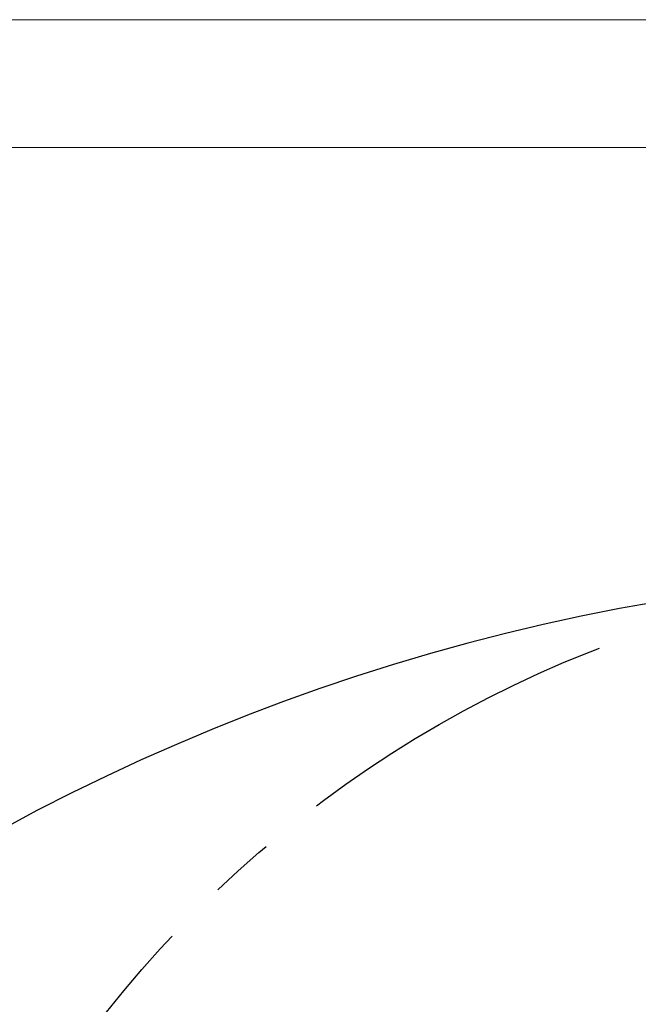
# Model space of a CAD drawing. Header units: millimetres. Extents: x 0 to 479, y 0 to 297.
# Tile 11 of 18: x 147 to 171, y 259 to 297. Entities that reach past the tile are written whole.
import ezdxf

# ---------------------------------------------------------------- set-up
doc = ezdxf.new("R2010")
doc.units = ezdxf.units.MM
doc.linetypes.add('CENTERX2', pattern=[20.32, 12.7, -2.54, 2.54, -2.54])
doc.layers.add('10', color=7, linetype='Continuous')
doc.styles.add('SLDTEXTSTYLE0', font='TXT', dxfattribs={"width": 0.7})
doc.dimstyles.new('SLDDIMSTYLE0', dxfattribs={"dimtxt": 3.5, "dimasz": 2.5, "dimexe": 0, "dimexo": 0.0625, "dimgap": 0.875, "dimtad": 0, "dimtih": 1, "dimtoh": 1, "dimdec": 4, "dimlfac": 10, "dimzin": 12, "dimdsep": 46, "dimtxsty": 'SLDTEXTSTYLE0', "dimsah": 1, "dimcen": 0.09, "dimazin": 3, "dimtfac": 1, "dimtofl": 0, "dimtmove": 0, "dimatfit": 3, "dimfxl": 0, "dimfrac": 2, "dimtolj": 1, "dimtzin": 12, "dimarcsym": 0})

# ---------------------------------------------------------------- blocks, each defined once
blk = doc.blocks.new('*D3')
at = {"layer": '10', "color": 7}
for start, end in [(90, 154.9156), (168.4206, 225)]:
    blk.add_arc((185.854, 192.909), 19.751, start, end, dxfattribs=at)
for points in [[(185.854, 212.661), (183.34, 212.803), (183.378, 212.204)], [(171.888, 178.943), (170.46, 181.017), (170.01, 180.62)]]:
    blk.add_solid(points, dxfattribs=at)
at = {"layer": '10', "color": 7, "insert": (161.386, 201.386, 0.01), "char_height": 3.5, "attachment_point": 1, "style": 'SLDTEXTSTYLE0'}
blk.add_mtext('135°', dxfattribs=at)
blk = doc.blocks.new('*D5')
at = {"layer": '10', "color": 7}
for start, end in [(90, 153.2674), (167.195, 225)]:
    blk.add_arc((185.854, 230.409), 19.322, start, end, dxfattribs=at)
for points in [[(185.854, 249.731), (183.34, 249.87), (183.379, 249.271)], [(172.192, 216.747), (170.767, 218.823), (170.316, 218.427)]]:
    blk.add_solid(points, dxfattribs=at)
at = {"layer": '10', "color": 7, "insert": (161.949, 239.203, 0.01), "char_height": 3.5, "attachment_point": 1, "style": 'SLDTEXTSTYLE0'}
blk.add_mtext('135°', dxfattribs=at)

msp = doc.modelspace()

# ---------------------------------------------------------------- linework, layer by layer
at = {"color": 7, "linetype": 'Continuous', "lineweight": 0}
msp.add_line((0, 297), (420, 297), dxfattribs=at)
at = {"color": 7, "linetype": 'Continuous', "lineweight": 15}
msp.add_line((415, 292), (25, 292), dxfattribs=at)
at = {"layer": '10', "color": 7, "linetype": 'CENTERX2'}
msp.add_circle((185.854043, 230.409352), 45, dxfattribs=at)
at = {"layer": '10', "color": 7}
msp.add_arc((185.854043, 192.909352), 82.5, 315, 225, dxfattribs=at)

# ---------------------------------------------------------------- dimensions: what is measured, and where the dimension line sits
for base, line1, line2, picture, middle in [((175.253987, 209.575188), ((185.854043, 186.159352), (185.854043, 271.922147)), ((185.854043, 192.909352), (127.517734, 134.573043)), '*D3', (167.09095, 199.078436)), ((175.720144, 246.860066), ((185.854043, 271.922147), (185.854043, 186.159352)), ((185.854043, 230.409352), (154.034238, 198.589547)), '*D5', (167.653961, 236.896179))]:
    dim = msp.add_angular_dim_2l(base=base, line1=line1, line2=line2, dimstyle='SLDDIMSTYLE0', dxfattribs=at)
    dim.commit()
    dim.dimension.update_dxf_attribs({"geometry": picture, "text_midpoint": middle, "dimtype": 162})

doc.saveas('drawing.dxf')
